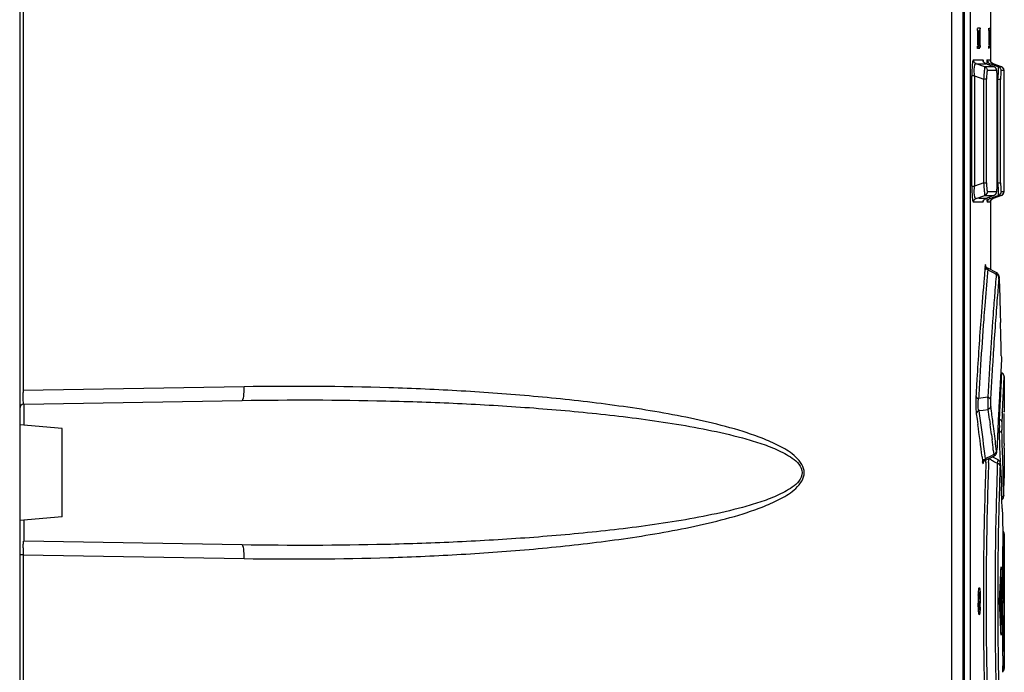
# Model space of a CAD drawing. Header units: inches. Extents: x 0 to 82.7, y 0 to 58.5.
# Tile 22 of 66: x 37.1 to 40, y 29.6 to 31.5. Entities that reach past the tile are written whole.
import ezdxf

# ---------------------------------------------------------------- set-up
doc = ezdxf.new("R2010")
doc.units = ezdxf.units.IN
doc.header["$LTSCALE"] = 4.547244
doc.header["$MEASUREMENT"] = 0
doc.layers.get('0').update_dxf_attribs({"linetype": 'CONTINUOUS'})

msp = doc.modelspace()

# ---------------------------------------------------------------- linework, layer by layer
at = {"color": 7, "linetype": 'CONTINUOUS'}
for p, q in [((37.1454, 36.0914), (37.1454, 23.9057)), ((39.8292, 20.1395), (39.8292, 35.8543)), ((39.862, 20.1189), (39.862, 35.8543)), ((39.8655, 20.0854), (39.8655, 35.854)), ((37.1553, 35.3715), (37.1553, 30.411)), ((39.9407, 31.5034), (39.9407, 31.3597)), ((39.9026, 31.4483), (39.9026, 31.405)), ((39.9033, 31.4562), (39.9098, 31.4562)), ((39.9104, 31.4483), (39.9064, 31.4483)), ((39.9064, 31.4483), (39.9064, 31.405)), ((39.9104, 31.405), (39.9104, 31.4483)), ((39.9356, 31.4483), (39.9357, 31.4551)), ((39.9356, 31.4483), (39.9356, 31.405)), ((39.9381, 31.405), (39.9381, 31.4483)), ((39.9098, 31.3971), (39.9033, 31.3971)), ((39.9064, 31.405), (39.9104, 31.405)), ((39.9381, 31.405), (39.9381, 31.3982)), ((39.8913, 31.3641), (39.9192, 31.3641)), ((39.9239, 31.3442), (39.8991, 31.353)), ((39.9029, 31.353), (39.9247, 31.353)), ((39.9247, 31.353), (39.9269, 31.353)), ((39.9269, 31.353), (39.9269, 31.353)), ((39.9504, 31.3442), (39.927, 31.353)), ((39.931, 31.3641), (39.9397, 31.3641)), ((39.9519, 31.3482), (39.9387, 31.353)), ((39.9471, 31.3529), (39.9469, 31.353)), ((39.9479, 31.353), (39.9471, 31.3529)), ((39.9717, 31.3443), (39.9479, 31.353)), ((39.9479, 31.353), (39.9479, 31.353)), ((39.9479, 31.353), (39.953, 31.3511)), ((39.9269, 31.3442), (39.9239, 31.3442)), ((39.9503, 31.3443), (39.9269, 31.3442)), ((39.958, 31.3332), (39.9316, 31.3332)), ((39.9503, 31.3443), (39.9504, 31.3442)), ((39.9504, 31.3442), (39.9504, 31.3442)), ((39.9629, 31.3443), (39.9519, 31.3482)), ((39.953, 31.3511), (39.9694, 31.3451)), ((39.9618, 31.3077), (39.9632, 31.3259)), ((39.9717, 31.3443), (39.9629, 31.3443)), ((39.9632, 31.3435), (39.9629, 31.3443)), ((39.9694, 31.3451), (39.9717, 31.3443)), ((39.9794, 31.3332), (39.9707, 31.3332)), ((39.9717, 31.3443), (39.9717, 31.3443)), ((39.9796, 31.3275), (39.9795, 31.3328)), ((39.9796, 31.3306), (39.9796, 31.3312)), ((39.9796, 31.3275), (39.9796, 31.3299)), ((39.9797, 31.3221), (39.9796, 31.3275)), ((39.9797, 31.3072), (39.9796, 31.3275)), ((39.8944, 31.3176), (39.8867, 31.3176)), ((39.8867, 31.0003), (39.8867, 31.3176)), ((39.8944, 31.3176), (39.8944, 31.0003)), ((39.8944, 31.3176), (39.9214, 31.3081)), ((39.9291, 31.3081), (39.9214, 31.3081)), ((39.9214, 31.0098), (39.9214, 31.3081)), ((39.9291, 31.0098), (39.9291, 31.3081)), ((39.9596, 31.3067), (39.9596, 31.3067)), ((39.9696, 31.3077), (39.9618, 31.3077)), ((39.9618, 31.0102), (39.9618, 31.3077)), ((39.9698, 31.3239), (39.9696, 31.3122)), ((39.9696, 31.0102), (39.9696, 31.3077)), ((39.9797, 31.3118), (39.9797, 31.3221)), ((39.9797, 31.0043), (39.9797, 31.3118)), ((39.8867, 31.0003), (39.8944, 31.0003)), ((39.9214, 31.0098), (39.8944, 31.0003)), ((39.9214, 31.0098), (39.9291, 31.0098)), ((39.9316, 30.9847), (39.958, 30.9847)), ((39.9593, 30.9942), (39.9596, 31.0064)), ((39.9596, 31.0112), (39.9596, 31.0112)), ((39.9618, 31.0102), (39.9696, 31.0102)), ((39.9623, 31.0039), (39.9618, 31.0102)), ((39.9632, 30.9922), (39.9623, 31.0039)), ((39.9696, 31.0102), (39.9699, 30.9935)), ((39.9707, 30.9847), (39.979, 30.9847)), ((39.9796, 30.9922), (39.9797, 31.0043)), ((39.9796, 30.9893), (39.9796, 30.9922)), ((39.9797, 31.006), (39.9797, 31.0107)), ((39.8991, 30.9649), (39.9239, 30.9737)), ((39.9094, 30.9649), (39.9069, 30.9649)), ((39.9269, 30.9649), (39.9094, 30.9649)), ((39.9239, 30.9737), (39.9453, 30.9736)), ((39.9252, 30.9641), (39.9269, 30.9649)), ((39.9269, 30.9649), (39.9269, 30.9649)), ((39.9504, 30.9737), (39.927, 30.9649)), ((39.938, 30.9651), (39.9387, 30.9649)), ((39.9387, 30.9649), (39.9518, 30.9696)), ((39.9407, 30.9588), (39.9407, 30.7593)), ((39.9453, 30.9736), (39.9478, 30.9736)), ((39.947, 30.9649), (39.9476, 30.9649)), ((39.9476, 30.9649), (39.9478, 30.9649)), ((39.9478, 30.9736), (39.9503, 30.9736)), ((39.9478, 30.9649), (39.9479, 30.9649)), ((39.9717, 30.9736), (39.9479, 30.9649)), ((39.9529, 30.9667), (39.9479, 30.9649)), ((39.9479, 30.9649), (39.9479, 30.9649)), ((39.9504, 30.9737), (39.9503, 30.9736)), ((39.9504, 30.9737), (39.9504, 30.9737)), ((39.9518, 30.9696), (39.9629, 30.9736)), ((39.9717, 30.9736), (39.9529, 30.9667)), ((39.9644, 30.9736), (39.9681, 30.9736)), ((39.9681, 30.9736), (39.9706, 30.9736)), ((39.9717, 30.9736), (39.9717, 30.9736)), ((39.9192, 30.9538), (39.8913, 30.9538)), ((39.9402, 30.9538), (39.931, 30.9538)), ((39.9402, 30.9538), (39.9403, 30.9552)), ((39.9249, 30.7685), (39.9246, 30.7644)), ((39.9274, 30.7593), (39.9268, 30.7701)), ((39.9327, 30.7591), (39.9322, 30.7533)), ((39.9588, 30.7501), (39.9324, 30.7635)), ((39.9324, 30.7613), (39.9327, 30.7591)), ((39.9327, 30.7591), (39.9381, 30.7564)), ((39.9322, 30.7533), (39.9319, 30.7508)), ((39.9381, 30.7564), (39.9408, 30.755)), ((39.9408, 30.755), (39.9462, 30.7522)), ((39.9462, 30.7522), (39.9516, 30.7494)), ((39.9516, 30.7494), (39.9543, 30.748)), ((39.9543, 30.748), (39.957, 30.7466)), ((39.9643, 30.7325), (39.9647, 30.7373)), ((39.9658, 30.7322), (39.9658, 30.7318)), ((39.9658, 30.7318), (39.9665, 30.7069)), ((39.9665, 30.7069), (39.9673, 30.6795)), ((39.952, 30.6842), (39.9516, 30.6793)), ((39.9673, 30.6795), (39.9686, 30.6319)), ((39.9686, 30.6319), (39.9692, 30.607)), ((39.9716, 30.5112), (39.9717, 30.507)), ((39.9384, 30.4891), (39.9379, 30.4812)), ((39.9716, 30.4905), (39.9715, 30.487)), ((39.9714, 30.4471), (39.9708, 30.4352)), ((39.9723, 30.4624), (39.9714, 30.4471)), ((39.9777, 30.4099), (39.9801, 30.4513)), ((39.9801, 30.4513), (39.9801, 30.3516)), ((37.7918, 30.4221), (37.1553, 30.411)), ((39.9056, 30.3857), (39.9062, 30.3888)), ((39.9065, 30.394), (39.9062, 30.3888)), ((39.9329, 30.3922), (39.9062, 30.3888)), ((39.969, 30.4018), (39.9679, 30.3804)), ((39.9757, 30.3711), (39.9768, 30.392)), ((39.9768, 30.392), (39.9777, 30.4099)), ((37.157, 30.3717), (37.7858, 30.3827)), ((37.157, 30.3717), (37.157, 30.3115)), ((39.9432, 30.3519), (39.9411, 30.3663)), ((39.9746, 30.35), (39.9757, 30.3711)), ((39.8996, 30.3442), (39.9019, 30.3288)), ((39.9074, 30.3537), (39.9189, 30.3551)), ((39.9086, 30.3456), (39.9074, 30.3537)), ((39.9097, 30.3382), (39.9086, 30.3456)), ((39.9189, 30.3551), (39.9334, 30.3569)), ((39.9665, 30.3522), (39.9664, 30.3504)), ((39.9667, 30.3561), (39.9665, 30.3522)), ((39.9745, 30.3472), (39.9746, 30.35)), ((39.9801, 30.3523), (39.9801, 30.3492)), ((39.9801, 30.3496), (39.9801, 30.3523)), ((37.2675, 30.3018), (37.1454, 30.3125)), ((39.9019, 30.3288), (39.9041, 30.3133)), ((39.9375, 30.3279), (39.9394, 30.3135)), ((39.9654, 30.329), (39.9628, 30.329)), ((37.2675, 30.0476), (37.2675, 30.3018)), ((39.9432, 30.2845), (39.945, 30.2701)), ((39.9626, 30.2904), (39.9654, 30.2903)), ((39.9654, 30.2903), (39.966, 30.2943)), ((39.9654, 30.2903), (39.9668, 30.2488)), ((39.9739, 30.2774), (39.9731, 30.2981)), ((39.9745, 30.2566), (39.9739, 30.2774)), ((39.9578, 30.2361), (39.9561, 30.2506)), ((39.9668, 30.2488), (39.9674, 30.228)), ((39.9752, 30.2358), (39.9745, 30.2566)), ((39.9161, 30.2206), (39.9162, 30.2193)), ((39.9162, 30.2193), (39.9173, 30.2097)), ((39.9256, 30.2146), (39.9238, 30.2301)), ((39.9256, 30.2107), (39.9517, 30.2236)), ((39.9392, 30.2213), (39.931, 30.2173)), ((39.95, 30.2266), (39.9392, 30.2213)), ((39.9625, 30.2113), (39.9456, 30.2206)), ((39.9486, 30.2397), (39.95, 30.2266)), ((39.959, 30.2413), (39.959, 30.2408)), ((39.9674, 30.228), (39.968, 30.2073)), ((39.9758, 30.2151), (39.9752, 30.2358)), ((39.9801, 30.2456), (39.9801, 30.1618)), ((39.9173, 30.2097), (39.9178, 30.2051)), ((39.9201, 30.2046), (39.9208, 30.2139)), ((39.9283, 30.2159), (39.9256, 30.2146)), ((39.9272, 30.2044), (39.9274, 30.2112)), ((39.931, 30.2173), (39.9283, 30.2159)), ((39.9351, 30.2041), (39.9354, 30.2108)), ((39.9354, 30.2108), (39.9356, 30.2156)), ((39.9356, 30.2156), (39.9411, 30.2125)), ((39.9411, 30.2125), (39.9438, 30.2109)), ((39.9438, 30.2109), (39.9466, 30.2094)), ((39.9466, 30.2094), (39.9521, 30.2063)), ((39.9521, 30.2063), (39.9576, 30.2032)), ((39.9576, 30.2032), (39.9603, 30.2017)), ((39.9603, 30.2017), (39.9601, 30.1972)), ((39.9603, 30.2017), (39.9624, 30.211)), ((39.968, 30.2073), (39.9681, 30.2045)), ((39.9691, 30.1968), (39.9691, 30.1963)), ((39.9691, 30.1963), (39.9692, 30.1926)), ((39.9692, 30.1926), (39.97, 30.1755)), ((39.9769, 30.1735), (39.9758, 30.2151)), ((39.97, 30.1755), (39.9708, 30.1548)), ((39.9773, 30.1528), (39.9769, 30.1735)), ((39.9708, 30.1548), (39.9717, 30.1341)), ((39.9778, 30.132), (39.9773, 30.1528)), ((39.979, 30.1251), (39.9797, 30.1484)), ((39.9797, 30.1484), (39.98, 30.1604)), ((39.9801, 30.1619), (39.98, 30.1587)), ((39.98, 30.1604), (39.9801, 30.1619)), ((39.9782, 30.1112), (39.9778, 30.132)), ((39.9783, 30.1056), (39.9784, 30.1061)), ((39.9785, 30.1091), (39.979, 30.1251)), ((39.9785, 30.1091), (39.9785, 30.1088)), ((39.9739, 30.0719), (39.9746, 30.0512)), ((39.9746, 30.0512), (39.9752, 30.0305)), ((37.2675, 30.0476), (37.1454, 30.0369)), ((37.157, 30.0379), (37.157, 29.9787)), ((39.9752, 30.0305), (39.9758, 30.0098)), ((39.9758, 30.0098), (39.9759, 29.9914)), ((39.9793, 29.9488), (39.9801, 29.9974)), ((39.9801, 29.9974), (39.9801, 29.9985)), ((39.9801, 29.9984), (39.9801, 29.6108)), ((37.7858, 29.9667), (37.157, 29.9776)), ((37.1553, 29.9384), (37.1454, 29.9384)), ((37.1553, 29.9384), (37.1553, 24.3874)), ((37.1553, 29.9384), (37.7918, 29.9273)), ((39.9792, 29.9345), (39.9793, 29.9488)), ((39.979, 29.9189), (39.9792, 29.9345)), ((39.9713, 29.7141), (39.9713, 29.8952)), ((39.9786, 29.8648), (39.9787, 29.8838)), ((39.9785, 29.8455), (39.9786, 29.8648)), ((39.9674, 29.8246), (39.9674, 29.7846)), ((39.9784, 29.8254), (39.9785, 29.8455)), ((39.9784, 29.8046), (39.9784, 29.8254)), ((39.9665, 29.8046), (39.9667, 29.8102)), ((39.9667, 29.799), (39.9665, 29.8046)), ((39.9743, 29.805), (39.9743, 29.8102)), ((39.9784, 29.8046), (39.9743, 29.8046)), ((39.9784, 29.7991), (39.9784, 29.8046)), ((39.9786, 29.7441), (39.9785, 29.7636)), ((39.9787, 29.725), (39.9786, 29.7441)), ((39.9788, 29.7066), (39.9787, 29.725)), ((39.979, 29.6896), (39.9788, 29.7066)), ((39.9799, 29.6198), (39.9797, 29.6361)), ((39.9801, 29.6107), (39.9799, 29.6198))]:
    msp.add_line(p, q, dxfattribs=at)
for points in [[(39.8827, 28.4241), (39.8827, 33.5272), (39.8827, 33.5326), (39.8828, 33.5379), (39.883, 33.543)], [(39.9269, 31.353), (39.9251, 31.3539), (39.9234, 31.3551), (39.9221, 31.3564), (39.9212, 31.3576), (39.9206, 31.3587), (39.9204, 31.3593), (39.9203, 31.3597), (39.9202, 31.3597)], [(39.9427, 31.3568), (39.942, 31.3578), (39.9414, 31.3588), (39.941, 31.3597), (39.9407, 31.3606), (39.9405, 31.3614), (39.9404, 31.362), (39.9403, 31.3624), (39.9403, 31.3625)], [(39.9479, 31.353), (39.9466, 31.3535), (39.9455, 31.3542), (39.9444, 31.355), (39.9435, 31.3558), (39.9427, 31.3568)], [(39.9596, 31.3073), (39.9596, 31.3104), (39.9596, 31.3133), (39.9595, 31.3161), (39.9595, 31.3188), (39.9594, 31.3213), (39.9593, 31.3236), (39.9592, 31.3257), (39.9591, 31.3277), (39.9589, 31.3294), (39.9588, 31.331), (39.9586, 31.3324), (39.9584, 31.3337), (39.9582, 31.335), (39.9578, 31.3363), (39.9573, 31.3377), (39.9564, 31.3392), (39.9553, 31.3409), (39.9537, 31.3424), (39.9517, 31.3436), (39.9504, 31.3442)], [(39.9795, 31.3317), (39.9795, 31.3322), (39.9795, 31.3326), (39.9795, 31.333), (39.9795, 31.3334), (39.9795, 31.3338), (39.9794, 31.3343), (39.9793, 31.3349), (39.9792, 31.3356), (39.979, 31.3364), (39.9787, 31.3374), (39.9782, 31.3385), (39.9776, 31.3395), (39.9769, 31.3405), (39.9761, 31.3414), (39.9752, 31.3423), (39.9741, 31.3431), (39.973, 31.3437), (39.9717, 31.3443)], [(39.9596, 31.0028), (39.9596, 31.0057), (39.9596, 31.0088), (39.9596, 31.3067)], [(39.9504, 30.9737), (39.9518, 30.9743), (39.9538, 30.9756), (39.9554, 30.9772), (39.9566, 30.9789), (39.9574, 30.9805), (39.9579, 30.9819), (39.9582, 30.9832), (39.9585, 30.9845), (39.9587, 30.9858), (39.9588, 30.9873), (39.959, 30.9889), (39.9591, 30.9908), (39.9592, 30.9928), (39.9593, 30.9951), (39.9594, 30.9975), (39.9595, 31.0001), (39.9596, 31.0028)], [(39.9717, 30.9736), (39.973, 30.9742), (39.9742, 30.9749), (39.9752, 30.9757), (39.9762, 30.9765), (39.977, 30.9775), (39.9777, 30.9785), (39.9783, 30.9795), (39.9787, 30.9806), (39.979, 30.9816), (39.9792, 30.9824), (39.9794, 30.9831), (39.9794, 30.9837), (39.9795, 30.9843), (39.9795, 30.9847), (39.9795, 30.9851), (39.9795, 30.9855), (39.9795, 30.986), (39.9795, 30.9865)], [(39.9796, 30.9871), (39.9796, 30.9877), (39.9796, 30.9893)], [(39.9204, 30.9588), (39.9203, 30.9584), (39.9202, 30.9582), (39.9203, 30.9582), (39.9204, 30.9586), (39.9207, 30.9593), (39.9212, 30.9603), (39.9222, 30.9616), (39.9235, 30.9629), (39.9252, 30.9641)], [(39.9403, 30.9556), (39.9403, 30.9554), (39.9403, 30.9552), (39.9403, 30.9551), (39.9403, 30.9551), (39.9403, 30.9552), (39.9403, 30.9555), (39.9404, 30.9559), (39.9405, 30.9565), (39.9407, 30.9573), (39.941, 30.9582), (39.9415, 30.9592), (39.942, 30.9602), (39.9427, 30.9612), (39.9435, 30.9621), (39.9445, 30.963)], [(39.9445, 30.963), (39.9448, 30.9632), (39.9452, 30.9635), (39.9456, 30.9637), (39.9459, 30.964), (39.9463, 30.9642), (39.9467, 30.9644), (39.9471, 30.9646), (39.9475, 30.9648)], [(39.9324, 30.7635), (39.9318, 30.7639), (39.9303, 30.7649), (39.9291, 30.7661), (39.9281, 30.7674), (39.9274, 30.7685), (39.927, 30.7695), (39.9267, 30.7701)], [(39.9658, 30.7322), (39.9658, 30.7332), (39.9657, 30.7349), (39.9656, 30.7365), (39.9656, 30.7379), (39.9655, 30.739), (39.9653, 30.7401), (39.9652, 30.7411), (39.9649, 30.7423), (39.9645, 30.7437), (39.9639, 30.7451), (39.963, 30.7465), (39.9618, 30.7478), (39.9604, 30.7491), (39.9588, 30.7501)], [(39.9801, 30.4513), (39.9799, 30.4531), (39.9793, 30.4554), (39.9782, 30.4577), (39.9765, 30.4598), (39.9744, 30.4614), (39.9723, 30.4624)], [(39.9517, 30.2236), (39.953, 30.2243), (39.9545, 30.2255), (39.9557, 30.2268)], [(39.9557, 30.2268), (39.9567, 30.2282), (39.9574, 30.2295), (39.9579, 30.2308), (39.9582, 30.232), (39.9584, 30.2331), (39.9586, 30.2343), (39.9587, 30.2355), (39.9588, 30.2369), (39.9589, 30.2384), (39.959, 30.2402), (39.959, 30.2408)], [(39.9199, 30.2044), (39.9199, 30.2042), (39.9199, 30.204), (39.9199, 30.204), (39.92, 30.2043), (39.9202, 30.205), (39.9207, 30.206), (39.9215, 30.2072), (39.9225, 30.2084), (39.9239, 30.2097), (39.9256, 30.2107)], [(39.9691, 30.1968), (39.9691, 30.1972), (39.969, 30.1983), (39.9689, 30.1994), (39.9689, 30.2003), (39.9688, 30.2011), (39.9687, 30.2019), (39.9685, 30.2028), (39.9683, 30.2038), (39.968, 30.2049), (39.9675, 30.2061), (39.9668, 30.2073), (39.9658, 30.2086), (39.9647, 30.2097), (39.9634, 30.2107), (39.9625, 30.2113)], [(39.9782, 30.105), (39.9783, 30.1057), (39.9784, 30.1062), (39.9784, 30.1067), (39.9785, 30.1072), (39.9785, 30.1078), (39.9785, 30.1084), (39.9785, 30.1088)], [(39.9715, 30.0961), (39.9721, 30.0965), (39.9732, 30.0971), (39.9742, 30.0979), (39.9751, 30.0987), (39.9758, 30.0995), (39.9765, 30.1005), (39.9771, 30.1014)], [(39.9715, 30.0961), (39.9727, 30.0968), (39.9737, 30.0975), (39.9747, 30.0983), (39.9756, 30.0992), (39.9763, 30.1002), (39.9769, 30.1012)], [(39.9769, 30.1012), (39.9774, 30.1022), (39.9778, 30.1032), (39.9781, 30.1041)], [(39.9771, 30.1014), (39.9775, 30.1024), (39.9778, 30.1033), (39.9781, 30.1042), (39.9782, 30.105)], [(39.9801, 29.9985), (39.9801, 29.9989), (39.9801, 29.9995), (39.98, 30.0001), (39.9799, 30.0007), (39.9797, 30.0014), (39.9795, 30.0021), (39.9793, 30.0027), (39.979, 30.0034), (39.9787, 30.0041), (39.9783, 30.0047), (39.9779, 30.0053), (39.9775, 30.0059), (39.977, 30.0065), (39.9764, 30.0071), (39.9759, 30.0076)], [(39.9759, 29.6017), (39.9764, 29.6022), (39.9771, 29.6029), (39.9777, 29.6036), (39.9783, 29.6044), (39.9787, 29.6052), (39.9791, 29.606), (39.9794, 29.6068), (39.9797, 29.6076), (39.9799, 29.6084), (39.98, 29.6091), (39.9801, 29.6098), (39.9801, 29.6104), (39.9801, 29.6107)]]:
    msp.add_lwpolyline(points, dxfattribs=at)
for centre, radius, start, end in [((39.9677, 31.3333), 0.0117, 22.8694, 53.0633), ((40.5869, 31.3077), 0.6173, 179.5786, 179.9991), ((39.4658, 31.0115), 0.4938, 359.4106, 359.9645), ((37.9224, 31.008), 2.0573, 359.6115, 359.9448), ((50.9798, 29.8013), 11.0971, 175.0212, 175.16757), ((40.0203, 30.7597), 0.0957, 173.6283, 174.7299), ((51.0774, 29.7931), 11.195, 175.16786, 175.74127), ((50.794, 29.7981), 10.9038, 174.98752, 175.48844), ((51.7764, 29.7605), 11.8605, 175.23072, 175.37512), ((46.8503, 30.1434), 6.9111, 175.11019, 175.31086), ((39.7589, 30.7254), 0.207, 1.7827, 2.428), ((51.4429, 29.7875), 11.5259, 175.37525, 175.53766), ((48.7784, 29.9852), 8.8457, 175.31061, 175.50451), ((51.2158, 29.8052), 11.2981, 175.56273, 175.71802), ((51.13, 29.8002), 11.2046, 175.50416, 175.69194), ((50.8512, 29.7934), 10.9612, 175.48759, 175.69368), ((51.2524, 29.8025), 11.3348, 175.71849, 175.91589), ((51.0167, 29.7974), 11.1342, 175.74043, 176.66931), ((50.7909, 29.7979), 10.9007, 175.69346, 176.3831), ((52.3069, 29.7107), 12.3848, 175.68801, 175.86805), ((51.4957, 29.7853), 11.5787, 175.91628, 176.51471), ((51.9227, 29.7382), 11.9997, 175.8668, 176.27042), ((6.8942, 29.7604), 33.0859, 1.30031, 1.46616), ((51.0267, 29.7963), 11.1018, 176.26864, 176.49137), ((50.769, 29.7993), 10.8788, 176.38333, 176.6341), ((51.3439, 29.7942), 11.4267, 176.55347, 176.77542), ((49.933, 29.8634), 10.0061, 176.49179, 176.74466), ((45.9791, 30.1054), 6.0197, 176.36628, 176.56137), ((48.2525, 29.9686), 8.2972, 176.55977, 176.71669), ((50.903, 29.8041), 11.0203, 176.66956, 176.92954), ((50.6829, 29.8044), 10.7925, 176.63399, 176.86799), ((51.1368, 29.8059), 11.2193, 176.77534, 177.00429), ((49.1997, 29.9052), 9.2716, 176.74498, 177.02435), ((52.6728, 29.7181), 12.7246, 176.84278, 177.10323), ((50.9768, 29.8121), 11.026, 176.71565, 176.84511), ((51.679, 29.7909), 11.7259, 176.85022, 177.01365), ((37.9224, 30.4071), 0.7672, 179.7089, 180.0852), ((40.2801, 30.375), 0.3821, 177.087, 180.6098), ((37.1573, 30.3599), 0.0118, 91, 180), ((52.7692, 29.7132), 12.8212, 177.10311, 177.23877), ((50.9863, 29.825), 11.0324, 177.1139, 177.24026), ((40.0144, 30.3603), 0.1159, 186.44, 187.9593), ((36.2098, 29.7988), 3.739, 6.6235, 8.2957), ((36.2075, 29.814), 3.7651, 7.8446, 8.2892), ((36.2269, 29.8244), 3.7535, 7.4095, 8.0778), ((50.726, 29.8375), 10.7718, 177.27077, 177.38516), ((50.9122, 29.8099), 10.9509, 177.18786, 177.32941), ((36.2005, 29.7898), 3.7404, 6.6132, 8.046), ((36.2184, 29.8155), 3.7542, 7.1769, 7.6222), ((36.2365, 29.8257), 3.7438, 6.9631, 7.4094), ((50.8916, 29.8031), 10.9414, 177.23507, 177.39087), ((36.2437, 29.8266), 3.7366, 6.5162, 6.9631), ((48.7375, 29.9014), 8.7851, 177.39178, 177.58661), ((36.2311, 29.8171), 3.7414, 6.4849, 6.9538), ((47.6217, 29.9485), 7.6683, 177.58734, 177.81177), ((40.6201, 30.2539), 0.6405, 179.5446, 180.0426), ((39.8259, 30.2465), 0.1332, 356.8473, 357.7594), ((50.9861, 29.8035), 11.0662, 177.92342, 178.49321), ((50.4681, 29.8086), 10.5404, 177.8495, 178.46715), ((53.2976, 29.756), 13.3448, 178.10563, 178.25896), ((50.9135, 29.8078), 10.9523, 177.97356, 178.17527), ((40.1051, 30.1903), 0.1371, 177.1292, 178.0065), ((54.0165, 29.7341), 14.064, 178.25875, 178.42919), ((51.0558, 29.8032), 11.0946, 178.17491, 178.38136), ((28.9321, 29.7031), 11.048, 1.91323, 2.23585), ((54.4234, 29.7229), 14.4711, 178.42882, 178.60048), ((50.9804, 29.8052), 11.0193, 178.38104, 178.59598), ((50.9366, 29.8047), 11.0167, 178.49267, 179.74757), ((50.7107, 29.8028), 10.7831, 178.47128, 179.72915), ((53.0562, 29.7555), 13.1034, 178.59706, 178.79167), ((50.997, 29.8049), 11.0358, 178.59659, 178.81939), ((49.8915, 29.8206), 9.9381, 178.78197, 179.5836), ((51.0134, 29.8044), 11.0523, 178.81832, 179.75849), ((51.6419, 29.796), 11.6676, 179.04048, 179.18286), ((37.8019, 29.943), 0.6466, 178.6778, 179.9559), ((37.9221, 29.9423), 0.7669, 179.9097, 180.2911), ((51.1332, 29.8029), 11.1589, 179.18072, 179.49116), ((51.0719, 29.8043), 11.0935, 179.40791, 179.58948), ((50.7145, 29.8179), 10.7611, 179.60102, 179.85456), ((50.848, 29.8059), 10.8737, 179.494, 179.66133), ((50.897, 29.8047), 10.9771, 179.74595, 180.26683), ((50.3624, 29.8046), 10.4348, 179.72949, 179.9997), ((50.9347, 29.8045), 10.9735, 179.75744, 180.24275), ((51.1088, 29.8043), 11.1345, 179.66085, 179.82867), ((52.0478, 29.8144), 12.0943, 179.85405, 180.07872), ((51.0259, 29.8045), 11.0516, 179.82834, 179.97047), ((40.3486, 29.805), 0.4435, 177.8567, 180.05), ((40.3819, 29.8046), 0.4769, 180.001, 180.6918), ((39.3827, 29.8046), 0.5244, 0.0003, 0.658), ((39.4288, 29.8042), 0.4824, 358.0337, 0.0511), ((50.3679, 29.8049), 10.4403, 180.0014, 180.27152), ((52.804, 29.815), 12.8506, 180.07677, 180.2844), ((50.9963, 29.8047), 11.022, 179.9985, 180.16824), ((51.1316, 29.805), 11.1532, 180.03052, 180.21269), ((51.0951, 29.8049), 11.1208, 180.16777, 180.33611), ((50.9304, 29.8046), 11.0105, 180.26533, 181.27595), ((50.7163, 29.8064), 10.7887, 180.27095, 181.52818), ((52.5429, 29.8133), 12.5895, 180.28259, 180.91424), ((51.0129, 29.8048), 11.0517, 180.24165, 181.18182), ((50.819, 29.8032), 10.8447, 180.33562, 180.50392), ((51.1503, 29.8067), 11.176, 180.5071, 180.81858), ((51.0249, 29.8047), 11.0466, 180.59702, 180.7526), ((51.2372, 29.8074), 11.2588, 180.75231, 180.87186), ((51.7989, 29.8155), 11.8246, 180.81624, 180.95769), ((51.2401, 29.7939), 11.2865, 180.9214, 181.15639), ((39.5385, 29.6101), 0.4374, 358.6107, 1.0155)]:
    msp.add_arc(centre, radius, start, end, dxfattribs=at)
for centre, major_axis, start_param, end_param in [((28.923, 30.3551), (11.0571, 0.0043), -0.009086, -0.001289), ((28.923, 30.3551), (10.7613, 2.5404), -0.277484, -0.274752), ((28.923, 30.3551), (-6.8047, 8.7153), -2.276633, -2.274811), ((28.923, 30.3551), (0, 11.0571), -1.6201, -1.616457), ((28.923, 29.2541), (-7.4194, 8.1983), -2.2607, -2.257056), ((28.923, 29.2541), (11.0571, 0), 0.042928, 0.04566), ((28.923, 29.2541), (0, 11.0571), -1.52969, -1.527869)]:
    msp.add_ellipse(centre, major_axis=major_axis, ratio=1, start_param=start_param, end_param=end_param, dxfattribs=at)
for points, knots in [([(39.9026, 31.4483), (39.9026, 31.4492), (39.9025, 31.4503), (39.903, 31.4553), (39.9032, 31.4542)], [0, 0, 0, 0, 0.470096, 1, 1, 1, 1]), ([(39.9098, 31.4562), (39.9104, 31.4562), (39.91, 31.4528), (39.9103, 31.4514), (39.9102, 31.4498)], [0, 0, 0, 0, 0.258315, 1, 1, 1, 1]), ([(39.938, 31.4562), (39.9385, 31.4562), (39.9375, 31.4528), (39.9381, 31.4515), (39.9381, 31.4499)], [0, 0, 0, 0, 0.250494, 1, 1, 1, 1]), ([(39.9033, 31.3971), (39.9027, 31.3971), (39.903, 31.4005), (39.9027, 31.4019), (39.9028, 31.4035)], [0, 0, 0, 0, 0.259505, 1, 1, 1, 1]), ([(39.9064, 31.405), (39.9064, 31.4041), (39.9063, 31.4019), (39.9066, 31.4002), (39.9061, 31.3979), (39.906, 31.399), (39.906, 31.3994)], [0, 0, 0, 0, 0.353652, 0.805344, 0.867107, 1, 1, 1, 1]), ([(39.9104, 31.405), (39.9104, 31.4041), (39.9105, 31.403), (39.91, 31.3981), (39.9099, 31.3991)], [0, 0, 0, 0, 0.470491, 1, 1, 1, 1]), ([(39.9358, 31.3971), (39.9353, 31.3971), (39.9362, 31.4005), (39.9356, 31.4018), (39.9356, 31.4034)], [0, 0, 0, 0, 0.250916, 1, 1, 1, 1]), ([(39.8913, 31.3641), (39.8902, 31.3637), (39.889, 31.3583), (39.8877, 31.3497), (39.8869, 31.3348), (39.8867, 31.3237), (39.8867, 31.3176)], [0, 0, 0, 0, 0.077163, 0.285878, 0.611718, 1, 1, 1, 1]), ([(39.8944, 31.3176), (39.8937, 31.3264), (39.893, 31.3348), (39.8958, 31.3536), (39.8991, 31.353)], [0, 0, 0, 0, 0.723177, 1, 1, 1, 1]), ([(39.9205, 31.3591), (39.9204, 31.3597), (39.9202, 31.3612), (39.92, 31.3627), (39.9196, 31.3636)], [0, 0, 0, 0, 0.347325, 1, 1, 1, 1]), ([(39.931, 31.3641), (39.9301, 31.3635), (39.9305, 31.3585), (39.9297, 31.3551), (39.9295, 31.3521)], [0, 0, 0, 0, 0.254863, 1, 1, 1, 1]), ([(39.9387, 31.353), (39.9383, 31.3531), (39.9369, 31.3518), (39.9368, 31.3504), (39.9366, 31.3494)], [0, 0, 0, 0, 0.312507, 1, 1, 1, 1]), ([(39.9214, 31.3081), (39.9221, 31.3166), (39.9228, 31.3286), (39.9242, 31.3407), (39.9239, 31.3442)], [0, 0, 0, 0, 0.70243, 1, 1, 1, 1]), ([(39.9316, 31.3332), (39.931, 31.3332), (39.9304, 31.3298), (39.9297, 31.3256), (39.9292, 31.3173), (39.9291, 31.3114), (39.9291, 31.3081)], [0, 0, 0, 0, 0.076557, 0.28573, 0.611674, 1, 1, 1, 1]), ([(39.9596, 31.3067), (39.9596, 31.3101), (39.9595, 31.3161), (39.9595, 31.3249), (39.9585, 31.3292), (39.9587, 31.3332), (39.958, 31.3332)], [0, 0, 0, 0, 0.379244, 0.705318, 0.922521, 1, 1, 1, 1]), ([(39.9632, 31.3259), (39.9633, 31.328), (39.9635, 31.3339), (39.964, 31.3398), (39.9632, 31.3435)], [0, 0, 0, 0, 0.358489, 1, 1, 1, 1]), ([(39.9707, 31.3332), (39.97, 31.3328), (39.9706, 31.3288), (39.9699, 31.3262), (39.9698, 31.3239)], [0, 0, 0, 0, 0.256289, 1, 1, 1, 1]), ([(39.8867, 31.0003), (39.8867, 30.9942), (39.8869, 30.9831), (39.8877, 30.9682), (39.889, 30.9596), (39.8902, 30.9542), (39.8913, 30.9538)], [0, 0, 0, 0, 0.388291, 0.714191, 0.922891, 1, 1, 1, 1]), ([(39.8991, 30.9649), (39.8958, 30.9643), (39.893, 30.9831), (39.8937, 30.9915), (39.8944, 31.0003)], [0, 0, 0, 0, 0.277183, 1, 1, 1, 1]), ([(39.9239, 30.9737), (39.9242, 30.9772), (39.9228, 30.9893), (39.9221, 31.0013), (39.9214, 31.0098)], [0, 0, 0, 0, 0.297694, 1, 1, 1, 1]), ([(39.9291, 31.0098), (39.9291, 31.0065), (39.9292, 31.0005), (39.9296, 30.9924), (39.9304, 30.988), (39.931, 30.9848), (39.9316, 30.9847)], [0, 0, 0, 0, 0.388638, 0.715016, 0.92285, 1, 1, 1, 1]), ([(39.958, 30.9847), (39.9588, 30.985), (39.9585, 30.9894), (39.9592, 30.9919), (39.9593, 30.9942)], [0, 0, 0, 0, 0.265378, 1, 1, 1, 1]), ([(39.9629, 30.9736), (39.9634, 30.9739), (39.9633, 30.976), (39.964, 30.9818), (39.9634, 30.9878), (39.9632, 30.9922)], [0, 0, 0, 0, 0.081565, 0.281765, 1, 1, 1, 1]), ([(39.9699, 30.9935), (39.9699, 30.9925), (39.9701, 30.9897), (39.9701, 30.9868), (39.9705, 30.9851)], [0, 0, 0, 0, 0.367934, 1, 1, 1, 1]), ([(39.9794, 30.9847), (39.9798, 30.9854), (39.9792, 30.9887), (39.9796, 30.9917), (39.9796, 30.9941)], [0, 0, 0, 0, 0.256019, 1, 1, 1, 1]), ([(39.9192, 30.9538), (39.9196, 30.9538), (39.92, 30.9562), (39.9203, 30.9575), (39.9205, 30.9587)], [0, 0, 0, 0, 0.272921, 1, 1, 1, 1]), ([(39.9295, 30.9658), (39.9296, 30.9644), (39.9299, 30.9606), (39.9299, 30.9566), (39.9307, 30.9544)], [0, 0, 0, 0, 0.377811, 1, 1, 1, 1]), ([(39.9366, 30.9685), (39.9368, 30.9677), (39.937, 30.9665), (39.9376, 30.9653), (39.938, 30.9651)], [0, 0, 0, 0, 0.63153, 1, 1, 1, 1]), ([(39.9402, 30.9538), (39.9402, 30.9561), (39.9405, 30.9601), (39.9438, 30.9613), (39.9446, 30.9613)], [0, 0, 0, 0, 0.729834, 1, 1, 1, 1]), ([(39.9503, 30.9736), (39.9508, 30.9738), (39.9518, 30.9743), (39.9528, 30.9749), (39.9533, 30.9753)], [0, 0, 0, 0, 0.498765, 1, 1, 1, 1]), ([(39.9268, 30.7701), (39.9266, 30.7715), (39.926, 30.7766), (39.9252, 30.7716), (39.9251, 30.7703)], [0, 0, 0, 0, 0.513663, 1, 1, 1, 1]), ([(39.9324, 30.7635), (39.9323, 30.7636), (39.9324, 30.7622), (39.9324, 30.7619), (39.9324, 30.7613)], [0, 0, 0, 0, 0.239474, 1, 1, 1, 1]), ([(39.957, 30.7466), (39.9573, 30.7475), (39.9576, 30.7483), (39.9584, 30.7502), (39.9588, 30.7501)], [0, 0, 0, 0, 0.733069, 1, 1, 1, 1]), ([(39.9647, 30.7373), (39.9648, 30.738), (39.9658, 30.7418), (39.9657, 30.7359), (39.9657, 30.7342)], [0, 0, 0, 0, 0.292282, 1, 1, 1, 1]), ([(37.7858, 30.3827), (37.7871, 30.3827), (37.7893, 30.3878), (37.7914, 30.3998), (37.7919, 30.4128), (37.7918, 30.4221)], [0, 0, 0, 0, 0.096599, 0.312963, 1, 1, 1, 1]), ([(37.7918, 29.9273), (37.9307, 29.9249), (38.1393, 29.9263), (38.4169, 29.9385), (38.6249, 29.9536), (38.7977, 29.9721), (38.9353, 29.9917), (39.0381, 30.0094), (39.1401, 30.0311), (39.2241, 30.0541), (39.2896, 30.0774), (39.3374, 30.0994), (39.3812, 30.1254), (39.4156, 30.1747), (39.3812, 30.224), (39.3374, 30.25), (39.2896, 30.272), (39.2241, 30.2953), (39.1401, 30.3182), (39.0381, 30.3399), (38.9353, 30.3577), (38.7977, 30.3773), (38.6249, 30.3957), (38.4169, 30.4109), (38.1393, 30.4231), (37.9307, 30.4245), (37.7918, 30.4221)], [0, 0, 0, 0, 0.125015, 0.187529, 0.250044, 0.312564, 0.343829, 0.375097, 0.406371, 0.437653, 0.453305, 0.468966, 0.484632, 0.500001, 0.515369, 0.531034, 0.546695, 0.562347, 0.593629, 0.624903, 0.656171, 0.687436, 0.749956, 0.812472, 0.874985, 1, 1, 1, 1]), ([(37.157, 30.3717), (37.1562, 30.3717), (37.1567, 30.3768), (37.1554, 30.382), (37.1555, 30.3935), (37.1553, 30.4014), (37.1553, 30.4059)], [0, 0, 0, 0, 0.07426, 0.28321, 0.604815, 1, 1, 1, 1]), ([(39.8985, 30.3944), (39.8988, 30.3922), (39.9022, 30.3899), (39.9052, 30.389), (39.9062, 30.3888)], [0, 0, 0, 0, 0.681721, 1, 1, 1, 1]), ([(39.9334, 30.3569), (39.9337, 30.3591), (39.9345, 30.3709), (39.9341, 30.3828), (39.9329, 30.3922)], [0, 0, 0, 0, 0.195199, 1, 1, 1, 1]), ([(39.9329, 30.3922), (39.9339, 30.392), (39.937, 30.391), (39.9403, 30.3887), (39.9406, 30.3865)], [0, 0, 0, 0, 0.317546, 1, 1, 1, 1]), ([(37.7858, 30.3827), (37.9238, 30.3851), (38.1307, 30.3846), (38.4064, 30.3751), (38.613, 30.363), (38.7847, 30.3479), (38.9217, 30.3317), (39.0241, 30.3171), (39.126, 30.299), (39.2101, 30.28), (39.2763, 30.2604), (39.3249, 30.2425), (39.3636, 30.2225), (39.3902, 30.2004), (39.402, 30.1747), (39.3902, 30.149), (39.3636, 30.1269), (39.3249, 30.1069), (39.2763, 30.089), (39.2101, 30.0694), (39.126, 30.0504), (39.0241, 30.0323), (38.9217, 30.0177), (38.7847, 30.0015), (38.613, 29.9864), (38.4064, 29.9743), (38.1307, 29.9648), (37.9238, 29.9643), (37.7858, 29.9667)], [0, 0, 0, 0, 0.125003, 0.187499, 0.249989, 0.312476, 0.343719, 0.374964, 0.406209, 0.437458, 0.453088, 0.468722, 0.484358, 0.492199, 0.499993, 0.507795, 0.515643, 0.531278, 0.546912, 0.562542, 0.593791, 0.625036, 0.656281, 0.687524, 0.750011, 0.812501, 0.874997, 1, 1, 1, 1]), ([(39.898, 30.3709), (39.8981, 30.3686), (39.8982, 30.3607), (39.8986, 30.3528), (39.8993, 30.3473)], [0, 0, 0, 0, 0.290758, 1, 1, 1, 1]), ([(39.9074, 30.3537), (39.9053, 30.3578), (39.9041, 30.3689), (39.9046, 30.3796), (39.9056, 30.3857)], [0, 0, 0, 0, 0.427041, 1, 1, 1, 1]), ([(39.9406, 30.3865), (39.9404, 30.381), (39.9403, 30.3743), (39.9409, 30.3676), (39.9411, 30.3663)], [0, 0, 0, 0, 0.813328, 1, 1, 1, 1]), ([(39.966, 30.2943), (39.9671, 30.3033), (39.9672, 30.315), (39.9659, 30.3266), (39.9654, 30.329)], [0, 0, 0, 0, 0.788218, 1, 1, 1, 1]), ([(39.9732, 30.3202), (39.9731, 30.3186), (39.9729, 30.3113), (39.9729, 30.3039), (39.9731, 30.2981)], [0, 0, 0, 0, 0.212249, 1, 1, 1, 1]), ([(39.9797, 30.2456), (39.9792, 30.2456), (39.9804, 30.249), (39.9797, 30.2503), (39.9797, 30.2518)], [0, 0, 0, 0, 0.250071, 1, 1, 1, 1]), ([(39.9517, 30.2235), (39.9514, 30.2234), (39.9506, 30.225), (39.9503, 30.2258), (39.95, 30.2266)], [0, 0, 0, 0, 0.270353, 1, 1, 1, 1]), ([(39.9578, 30.2361), (39.9578, 30.2355), (39.959, 30.2322), (39.9588, 30.2376), (39.9589, 30.2392)], [0, 0, 0, 0, 0.281245, 1, 1, 1, 1]), ([(39.9178, 30.2051), (39.918, 30.2034), (39.9189, 30.1969), (39.9199, 30.2031), (39.9201, 30.2046)], [0, 0, 0, 0, 0.522626, 1, 1, 1, 1]), ([(39.9256, 30.2107), (39.9254, 30.2105), (39.9254, 30.2129), (39.9255, 30.2136), (39.9256, 30.2146)], [0, 0, 0, 0, 0.245048, 1, 1, 1, 1]), ([(39.9681, 30.1951), (39.9679, 30.1975), (39.9646, 30.2004), (39.9613, 30.2014), (39.9603, 30.2017)], [0, 0, 0, 0, 0.691334, 1, 1, 1, 1]), ([(39.9691, 30.1963), (39.969, 30.1978), (39.9687, 30.2037), (39.9682, 30.1984), (39.9681, 30.1971)], [0, 0, 0, 0, 0.552157, 1, 1, 1, 1]), ([(39.9772, 30.1079), (39.9775, 30.1084), (39.978, 30.1095), (39.9782, 30.1107), (39.9782, 30.1112)], [0, 0, 0, 0, 0.511411, 1, 1, 1, 1]), ([(39.9785, 30.1091), (39.9785, 30.1084), (39.9782, 30.1048), (39.9782, 30.1098), (39.9782, 30.1112)], [0, 0, 0, 0, 0.338842, 1, 1, 1, 1]), ([(37.1554, 29.9579), (37.1555, 29.9623), (37.156, 29.9687), (37.1561, 29.9753), (37.1568, 29.9773)], [0, 0, 0, 0, 0.674731, 1, 1, 1, 1]), ([(37.7918, 29.9273), (37.7919, 29.9366), (37.7914, 29.9496), (37.7893, 29.9616), (37.7871, 29.9666), (37.7858, 29.9667)], [0, 0, 0, 0, 0.686734, 0.903311, 1, 1, 1, 1]), ([(39.9707, 29.9007), (39.9708, 29.9013), (39.971, 29.9018), (39.9708, 29.903), (39.971, 29.903)], [0, 0, 0, 0, 0.73372, 1, 1, 1, 1]), ([(39.971, 29.903), (39.9717, 29.903), (39.9705, 29.8988), (39.9713, 29.897), (39.9713, 29.8952)], [0, 0, 0, 0, 0.293489, 1, 1, 1, 1]), ([(39.9054, 29.8216), (39.9056, 29.8268), (39.9068, 29.8336), (39.9063, 29.8423), (39.9079, 29.8439)], [0, 0, 0, 0, 0.691525, 1, 1, 1, 1]), ([(39.9062, 29.8345), (39.9063, 29.8328), (39.9069, 29.8249), (39.9071, 29.8169), (39.9071, 29.8106)], [0, 0, 0, 0, 0.208889, 1, 1, 1, 1]), ([(39.9082, 29.844), (39.9092, 29.844), (39.9093, 29.8381), (39.9107, 29.8317), (39.9109, 29.8187), (39.9111, 29.8096), (39.9111, 29.8046)], [0, 0, 0, 0, 0.080757, 0.296897, 0.619685, 1, 1, 1, 1]), ([(39.9082, 29.7653), (39.9073, 29.7652), (39.907, 29.7701), (39.9058, 29.7755), (39.9054, 29.7866), (39.9051, 29.7944), (39.9051, 29.7989)], [0, 0, 0, 0, 0.079007, 0.289467, 0.609298, 1, 1, 1, 1]), ([(39.9072, 29.8046), (39.9072, 29.8018), (39.9071, 29.7919), (39.9068, 29.7819), (39.9062, 29.7748)], [0, 0, 0, 0, 0.280681, 1, 1, 1, 1]), ([(39.9108, 29.7876), (39.9107, 29.7846), (39.9105, 29.7792), (39.9099, 29.7719), (39.9092, 29.7682), (39.9087, 29.7653), (39.9082, 29.7653)], [0, 0, 0, 0, 0.405819, 0.720999, 0.922724, 1, 1, 1, 1]), ([(39.971, 29.7062), (39.9708, 29.7062), (39.971, 29.7074), (39.9708, 29.7079), (39.9707, 29.7085)], [0, 0, 0, 0, 0.266273, 1, 1, 1, 1]), ([(39.9713, 29.7141), (39.9713, 29.7122), (39.9705, 29.7105), (39.9717, 29.7062), (39.971, 29.7062)], [0, 0, 0, 0, 0.706508, 1, 1, 1, 1])]:
    msp.add_open_spline(points, degree=3, knots=knots, dxfattribs=at)
for points in [[(39.8913, 31.3641), (39.8913, 31.3621), (39.8918, 31.3602), (39.8927, 31.3585)], [(39.8927, 31.3585), (39.8939, 31.3563), (39.8964, 31.3536), (39.8988, 31.3541)], [(39.9269, 31.353), (39.9227, 31.3545), (39.9192, 31.3596), (39.9192, 31.3641)], [(39.931, 31.3641), (39.931, 31.3616), (39.9318, 31.3582), (39.9341, 31.3575)], [(39.9338, 31.3564), (39.9351, 31.3549), (39.9368, 31.3537), (39.9387, 31.353)], [(39.9479, 31.353), (39.9437, 31.3545), (39.9402, 31.3596), (39.9402, 31.3641)], [(39.9239, 31.3442), (39.9281, 31.3427), (39.9316, 31.3377), (39.9316, 31.3332)], [(39.9544, 31.3417), (39.9532, 31.3428), (39.9518, 31.3437), (39.9503, 31.3443)], [(39.958, 31.3332), (39.958, 31.3363), (39.9566, 31.3396), (39.9544, 31.3417)], [(39.9629, 31.3443), (39.9672, 31.3427), (39.9707, 31.3377), (39.9707, 31.3332)], [(39.9316, 30.9847), (39.9316, 30.9802), (39.9281, 30.9752), (39.9239, 30.9737)], [(39.9533, 30.9753), (39.9561, 30.9774), (39.958, 30.9812), (39.958, 30.9847)], [(39.9707, 30.9847), (39.9707, 30.9802), (39.9672, 30.9752), (39.9629, 30.9736)], [(39.9717, 30.9736), (39.9759, 30.9751), (39.9794, 30.9802), (39.9794, 30.9847)], [(39.8991, 30.9649), (39.8948, 30.9634), (39.8913, 30.9583), (39.8913, 30.9538)], [(39.9192, 30.9538), (39.9192, 30.9559), (39.9197, 30.9587), (39.9216, 30.9597)], [(39.9212, 30.9604), (39.9224, 30.9623), (39.9246, 30.9644), (39.9267, 30.964)], [(39.9387, 30.9649), (39.9345, 30.9634), (39.931, 30.9583), (39.931, 30.9538)], [(39.9327, 30.7591), (39.9288, 30.7604), (39.925, 30.7645), (39.9249, 30.7685)], [(39.9647, 30.7373), (39.9646, 30.7413), (39.9608, 30.7453), (39.957, 30.7466)], [(39.9717, 30.507), (39.9718, 30.5015), (39.9718, 30.496), (39.9716, 30.4905)], [(39.9411, 30.3663), (39.9409, 30.3623), (39.9372, 30.3582), (39.9334, 30.3569)], [(39.9074, 30.3537), (39.9035, 30.3523), (39.8999, 30.3483), (39.8996, 30.3442)], [(39.9654, 30.329), (39.9692, 30.3278), (39.9731, 30.3241), (39.9732, 30.3202)], [(39.9731, 30.2981), (39.973, 30.2945), (39.9689, 30.2913), (39.9654, 30.2903)], [(39.95, 30.2266), (39.9539, 30.228), (39.9576, 30.2321), (39.9578, 30.2361)], [(39.9178, 30.2051), (39.918, 30.2092), (39.9217, 30.2132), (39.9256, 30.2146)], [(39.9728, 30.1043), (39.9745, 30.1051), (39.9762, 30.1063), (39.9772, 30.1079)]]:
    msp.add_open_spline(points, degree=3, dxfattribs=at)

doc.saveas('drawing.dxf')
